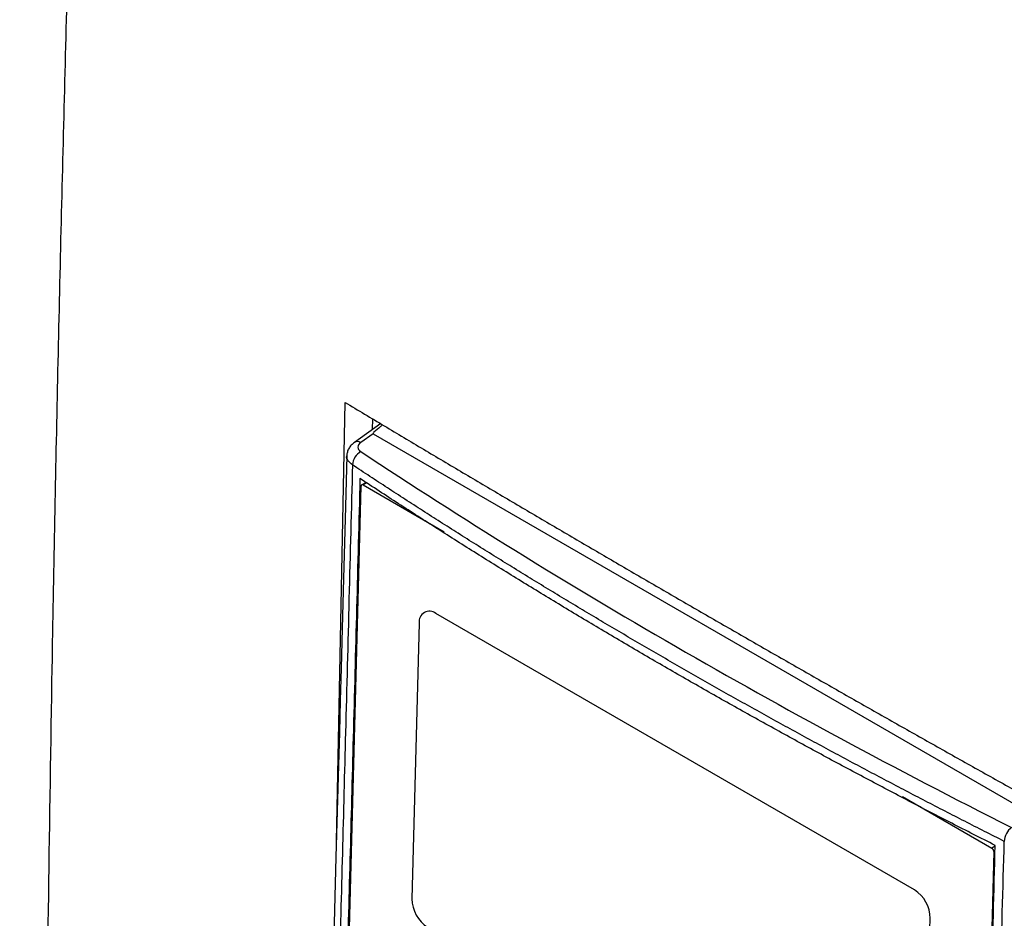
# Model space of a CAD drawing. Header units: millimetres. Extents: x 155400 to 158181, y 110641 to 115017.
# Tile 115 of 126: x 157586 to 157672, y 114539 to 114617. Entities that reach past the tile are written whole.
import ezdxf

# ---------------------------------------------------------------- set-up
doc = ezdxf.new("R2010")
doc.units = ezdxf.units.MM

msp = doc.modelspace()

# ---------------------------------------------------------------- linework, layer by layer
at = {"color": 7, "linetype": 'Continuous', "lineweight": 25}
for p, q in [((157613.757, 114545.461), (157614.509, 114583.725)), ((157616.898, 114582.319), (157616.873, 114581.34)), ((157617.637, 114581.884), (157615.324, 114580.238)), ((157616.961, 114580.995), (157615.877, 114580.224)), ((157616.961, 114580.995), (157675.173, 114547.39)), ((157613.604, 114489.169), (157615.903, 114576.43)), ((157616.34, 114576.754), (157615.96, 114576.548)), ((157616.409, 114576.711), (157616.085, 114576.535)), ((157616.085, 114576.535), (157623.151, 114572.455)), ((157664.152, 114541.244), (157622.433, 114565.333)), ((157620.975, 114564.492), (157620.339, 114540.459)), ((157663.101, 114549.388), (157670.892, 114544.889)), ((157671.064, 114544.58), (157668.764, 114457.338)), ((157671.184, 114545.047), (157670.892, 114544.889)), ((157664.887, 114514.737), (157665.522, 114538.77))]:
    msp.add_line(p, q, dxfattribs=at)
at = {"color": 7, "linetype": 'Continuous', "lineweight": 25, "flags": 128}
msp.add_lwpolyline([(157614.658, 114579.061), (157614.511, 114573.565), (157614.371, 114568.366), (157614.255, 114564.033), (157614.162, 114560.566), (157614.087, 114557.758), (157614.012, 114554.953), (157613.935, 114552.104), (157613.72, 114544.094), (157613.505, 114536.053), (157613.321, 114529.231), (157613.141, 114522.51), (157612.976, 114516.38), (157612.909, 114513.886), (157612.822, 114510.626), (157612.713, 114506.575), (157612.583, 114501.733), (157612.432, 114496.098), (157612.279, 114490.234)], dxfattribs=at)
at = {"color": 7, "linetype": 'Continuous', "lineweight": 25}
for centre, radius, start, end in [((157615.589, 114579.792), 0.519, 56.32596, 120.73571), ((157616.621, 114578.164), 1.472, 120.29703, 175.48055), ((157616.015, 114576.446), 0.114, 52.2367, 187.71908), ((157621.876, 114564.614), 0.909, 52.23516, 187.70985), ((157673.624, 114545.385), 1.648, 127.96773, 176.85387), ((157670.69, 114544.575), 0.374, 0.80429, 57.16423), ((157662.528, 114538.728), 2.994, 0.80104, 57.16445), ((157623.333, 114540.501), 2.994, 180.80104, 237.16445)]:
    msp.add_arc(centre, radius, start, end, dxfattribs=at)
for points, knots in [([(157576.585, 114723.329), (157576.085, 114708.809), (157575.581, 114694.151), (157574.566, 114664.644), (157574.055, 114649.794), (157572.518, 114605.102), (157571.486, 114575.116), (157569.95, 114530.462), (157569.44, 114515.632), (157568.807, 114497.22), (157568.617, 114491.705), (157568.397, 114485.291), (157568.298, 114482.431), (157568.263, 114481.402), (157568.255, 114481.174), (157568.251, 114481.057), (157568.243, 114480.733), (157568.245, 114480.542), (157568.257, 114480.184), (157568.266, 114480.015), (157568.289, 114479.688), (157568.304, 114479.53), (157568.354, 114479.069), (157568.396, 114478.777), (157568.497, 114478.198), (157568.555, 114477.913), (157568.69, 114477.338), (157568.766, 114477.048), (157568.943, 114476.445), (157569.043, 114476.134), (157569.223, 114475.63), (157569.289, 114475.455), (157569.399, 114475.175), (157569.438, 114475.079), (157569.514, 114474.888), (157569.706, 114474.409), (157570.207, 114473.161), (157570.673, 114471.999), (157572.235, 114468.105), (157573.509, 114464.929), (157576.074, 114458.535), (157577.364, 114455.318), (157579.924, 114448.938), (157581.192, 114445.776), (157583.054, 114441.134), (157583.745, 114439.411), (157584.425, 114437.715), (157584.576, 114437.338), (157584.652, 114437.154), (157584.879, 114436.628), (157585.031, 114436.306), (157585.494, 114435.386), (157585.812, 114434.835), (157586.478, 114433.796), (157586.827, 114433.309), (157587.573, 114432.372), (157587.969, 114431.923), (157588.632, 114431.261), (157588.864, 114431.042), (157589.363, 114430.605), (157589.63, 114430.387), (157590.082, 114430.053), (157590.24, 114429.94), (157590.585, 114429.711), (157590.771, 114429.593), (157591.413, 114429.222), (157591.844, 114428.974), (157599.174, 114424.742), (157606.364, 114420.592), (157621.121, 114412.073), (157628.686, 114407.706), (157636.25, 114403.339)], [0, 0, 0, 0, 0.125, 0.125, 0.25, 0.25, 0.5, 0.5, 0.625, 0.625, 0.65625, 0.671875, 0.679688, 0.680664, 0.680664, 0.681641, 0.681641, 0.683594, 0.683594, 0.685547, 0.685547, 0.6875, 0.6875, 0.691406, 0.691406, 0.695313, 0.695313, 0.699219, 0.699219, 0.703125, 0.703125, 0.705078, 0.705078, 0.706055, 0.706055, 0.707031, 0.710938, 0.71875, 0.71875, 0.75, 0.75, 0.78125, 0.78125, 0.8125, 0.8125, 0.828125, 0.830078, 0.830078, 0.832031, 0.832031, 0.835938, 0.835938, 0.84375, 0.84375, 0.851563, 0.851563, 0.859375, 0.859375, 0.863281, 0.863281, 0.867188, 0.867188, 0.869141, 0.869141, 0.871094, 0.871094, 0.875, 0.875, 0.9375, 0.9375, 1, 1, 1, 1]), ([(157644.105, 114421.774), (157642.951, 114422.442), (157640.647, 114423.773), (157637.206, 114425.771), (157633.782, 114427.768), (157630.367, 114429.767), (157626.657, 114431.947), (157622.667, 114434.303), (157618.409, 114436.828), (157614.188, 114439.345), (157611.036, 114441.234), (157608.936, 114442.496), (157607.882, 114443.13), (157606.83, 114443.764), (157606.07, 114444.224), (157605.54, 114444.541), (157605.157, 114444.788), (157604.514, 114445.252), (157603.626, 114446.011), (157602.661, 114447.016), (157601.726, 114448.187), (157600.898, 114449.419), (157600.315, 114450.465), (157599.946, 114451.222), (157599.714, 114451.734), (157599.476, 114452.309), (157599.214, 114452.932), (157598.849, 114453.8), (157598.313, 114455.079), (157597.53, 114456.952), (157596.155, 114460.244), (157594.26, 114464.788), (157592.506, 114469.01), (157591.336, 114471.833), (157590.753, 114473.242), (157590.171, 114474.645), (157589.719, 114475.74), (157589.409, 114476.489), (157589.246, 114476.888), (157589.112, 114477.242), (157588.989, 114477.587), (157588.877, 114477.925), (157588.775, 114478.255), (157588.684, 114478.576), (157588.508, 114479.241), (157588.298, 114480.264), (157588.193, 114481.302), (157588.176, 114482.043), (157588.181, 114482.462), (157588.181, 114482.855), (157588.184, 114483.486), (157588.188, 114484.704), (157588.198, 114487.447), (157588.223, 114493.068), (157588.271, 114501.272), (157588.346, 114511.126), (157588.468, 114524.28), (157588.665, 114540.744), (157588.931, 114557.999), (157589.2, 114572.735), (157589.449, 114584.941), (157589.724, 114597.164), (157590.026, 114609.403), (157590.354, 114621.658), (157590.709, 114633.929), (157591.09, 114646.217), (157591.497, 114658.52), (157591.931, 114670.84), (157592.391, 114683.175), (157592.878, 114695.527), (157593.39, 114707.894), (157593.753, 114716.151), (157593.935, 114720.279)], [0, 0, 0, 0, 0.012688, 0.025317, 0.037911, 0.050497, 0.063101, 0.07904, 0.094839, 0.110545, 0.126202, 0.130156, 0.134103, 0.138043, 0.141978, 0.142652, 0.143991, 0.1463, 0.149907, 0.154174, 0.157833, 0.161868, 0.165756, 0.167102, 0.16842, 0.170149, 0.171992, 0.173734, 0.177543, 0.182892, 0.189679, 0.20557, 0.221569, 0.225582, 0.22957, 0.233543, 0.237513, 0.238873, 0.23991, 0.240897, 0.241868, 0.242819, 0.24375, 0.244656, 0.245533, 0.249397, 0.253436, 0.254787, 0.256337, 0.257425, 0.258514, 0.262323, 0.268989, 0.284542, 0.31565, 0.346761, 0.377864, 0.44009, 0.502293, 0.540543, 0.578798, 0.617059, 0.655325, 0.693597, 0.731874, 0.770158, 0.808448, 0.846745, 0.885048, 0.923358, 0.961675, 1, 1, 1, 1]), ([(157715.178, 114643.321), (157714.678, 114628.801), (157714.174, 114614.143), (157713.159, 114584.636), (157712.648, 114569.786), (157711.111, 114525.094), (157710.079, 114495.108), (157708.543, 114450.454), (157708.033, 114435.624), (157707.4, 114417.212), (157707.21, 114411.697), (157706.99, 114405.283), (157706.891, 114402.423), (157706.856, 114401.394), (157706.848, 114401.166), (157706.844, 114401.049), (157706.829, 114400.729), (157706.815, 114400.547), (157706.779, 114400.217), (157706.759, 114400.065), (157706.715, 114399.776), (157706.69, 114399.641), (157706.611, 114399.255), (157706.55, 114399.022), (157706.415, 114398.58), (157706.34, 114398.372), (157706.171, 114397.972), (157706.078, 114397.779), (157705.868, 114397.4), (157705.751, 114397.215), (157705.544, 114396.934), (157705.469, 114396.84), (157705.344, 114396.696), (157705.3, 114396.647), (157705.213, 114396.55), (157704.997, 114396.308), (157704.431, 114395.675), (157703.905, 114395.086), (157702.141, 114393.112), (157700.703, 114391.502), (157697.806, 114388.26), (157696.349, 114386.629), (157693.459, 114383.395), (157692.027, 114381.792), (157689.924, 114379.439), (157689.144, 114378.566), (157688.376, 114377.706), (157688.205, 114377.515), (157688.12, 114377.423), (157687.867, 114377.174), (157687.699, 114377.037), (157687.192, 114376.677), (157686.849, 114376.507), (157686.139, 114376.263), (157685.771, 114376.19), (157684.99, 114376.134), (157684.579, 114376.151), (157683.898, 114376.265), (157683.66, 114376.318), (157683.15, 114376.463), (157682.879, 114376.555), (157682.423, 114376.745), (157682.263, 114376.817), (157681.916, 114376.986), (157681.729, 114377.085), (157681.087, 114377.455), (157680.656, 114377.704), (157673.326, 114381.935), (157666.136, 114386.086), (157651.379, 114394.605), (157643.815, 114398.972), (157636.25, 114403.339)], [0, 0, 0, 0, 0.125, 0.125, 0.25, 0.25, 0.5, 0.5, 0.625, 0.625, 0.65625, 0.671875, 0.679687, 0.680664, 0.680664, 0.681641, 0.681641, 0.683594, 0.683594, 0.685547, 0.685547, 0.6875, 0.6875, 0.691406, 0.691406, 0.695312, 0.695312, 0.699219, 0.699219, 0.703125, 0.703125, 0.705078, 0.705078, 0.706055, 0.706055, 0.707031, 0.710937, 0.71875, 0.71875, 0.75, 0.75, 0.78125, 0.78125, 0.8125, 0.8125, 0.828125, 0.830078, 0.830078, 0.832031, 0.832031, 0.835937, 0.835937, 0.84375, 0.84375, 0.851562, 0.851562, 0.859375, 0.859375, 0.863281, 0.863281, 0.867187, 0.867187, 0.869141, 0.869141, 0.871094, 0.871094, 0.875, 0.875, 0.9375, 0.9375, 1, 1, 1, 1]), ([(157614.509, 114583.725), (157615.648, 114583.042), (157617.926, 114581.677), (157621.353, 114579.634), (157624.787, 114577.595), (157628.228, 114575.561), (157631.677, 114573.53), (157635.134, 114571.505), (157638.597, 114569.483), (157642.068, 114567.466), (157645.546, 114565.453), (157649.032, 114563.445), (157652.525, 114561.441), (157656.025, 114559.442), (157659.532, 114557.447), (157663.046, 114555.457), (157666.568, 114553.471), (157670.097, 114551.489), (157673.632, 114549.512), (157675.995, 114548.198), (157677.176, 114547.541)], [0, 0, 0, 0, 0.055552, 0.111105, 0.16666, 0.222216, 0.277773, 0.333331, 0.388889, 0.444448, 0.500007, 0.555565, 0.611124, 0.666681, 0.722238, 0.777793, 0.833348, 0.8889, 0.944451, 1, 1, 1, 1]), ([(157617.816, 114581.778), (157617.743, 114581.722), (157617.466, 114581.506), (157617.166, 114581.261), (157616.975, 114581.053), (157616.955, 114581.014), (157616.955, 114581.003), (157616.956, 114580.998), (157616.959, 114580.996), (157616.961, 114580.995)], [0, 0, 0, 0, 0.226975, 0.864109, 0.95865, 0.984873, 0.990877, 0.99579, 1, 1, 1, 1]), ([(157615.323, 114580.238), (157615.229, 114580.162), (157615.039, 114580.008), (157614.832, 114579.713), (157614.691, 114579.393), (157614.669, 114579.171), (157614.658, 114579.06)], [0, 0, 0, 0, 0.243228, 0.492221, 0.746338, 1, 1, 1, 1]), ([(157615.877, 114580.224), (157615.718, 114580.111), (157615.63, 114579.967), (157615.631, 114579.68), (157615.719, 114579.54), (157615.878, 114579.435)], [0, 0, 0, 0, 0.5, 0.5, 1, 1, 1, 1]), ([(157615.153, 114578.28), (157615.02, 114578.393), (157614.753, 114578.619), (157614.616, 114578.911), (157614.662, 114579.053), (157614.664, 114579.06)], [0, 0, 0, 0, 0.4886756, 0.9770342, 1, 1, 1, 1]), ([(157615.878, 114579.435), (157624.708, 114573.588), (157633.852, 114567.935), (157652.762, 114557.019), (157662.529, 114551.754), (157672.61, 114546.684)], [0, 0, 0, 0, 0.5, 0.5, 1, 1, 1, 1]), ([(157615.153, 114578.28), (157614.953, 114570.505), (157614.572, 114555.712), (157613.985, 114533.531), (157613.516, 114516.171), (157613.183, 114503.602), (157613.021, 114497.314), (157612.93, 114493.428), (157612.882, 114491.203), (157612.861, 114490.091), (157612.85, 114489.533)], [0, 0, 0, 0, 0.262789, 0.4999996, 0.7499995, 0.8499994, 0.9249993, 0.9624994, 0.9812255, 1, 1, 1, 1]), ([(157671.978, 114545.475), (157671.403, 114545.765), (157670.251, 114546.345), (157668.531, 114547.219), (157666.817, 114548.098), (157665.108, 114548.98), (157663.406, 114549.866), (157661.71, 114550.756), (157660.02, 114551.65), (157658.336, 114552.548), (157656.658, 114553.449), (157654.986, 114554.355), (157653.32, 114555.265), (157651.66, 114556.179), (157650.007, 114557.096), (157648.359, 114558.018), (157646.717, 114558.943), (157645.081, 114559.872), (157643.452, 114560.806), (157641.828, 114561.743), (157640.21, 114562.684), (157638.599, 114563.629), (157636.993, 114564.578), (157635.394, 114565.531), (157633.8, 114566.488), (157632.213, 114567.449), (157630.632, 114568.414), (157629.056, 114569.383), (157627.487, 114570.355), (157625.924, 114571.332), (157624.367, 114572.313), (157622.816, 114573.297), (157621.271, 114574.286), (157619.732, 114575.278), (157618.199, 114576.275), (157616.672, 114577.275), (157615.66, 114577.945), (157615.153, 114578.28)], [0, 0, 0, 0, 0.028583, 0.057162, 0.085735, 0.114304, 0.14287, 0.171431, 0.19999, 0.228546, 0.257099, 0.28565, 0.3142, 0.342749, 0.371297, 0.399845, 0.428393, 0.456941, 0.485491, 0.514041, 0.542594, 0.571148, 0.599705, 0.628265, 0.656829, 0.685396, 0.713967, 0.742543, 0.771124, 0.79971, 0.828302, 0.856901, 0.885506, 0.914118, 0.942737, 0.971365, 1, 1, 1, 1]), ([(157615.812, 114577.087), (157615.615, 114569.563), (157615.231, 114554.94), (157614.744, 114536.658), (157614.357, 114522.243), (157614.089, 114512.278), (157613.864, 114503.867), (157613.698, 114497.561), (157613.578, 114492.901), (157613.517, 114490.346), (157613.494, 114489.342)], [0, 0, 0, 0, 0.2572637, 0.5000023, 0.6250037, 0.750005, 0.8406302, 0.9125043, 0.9656276, 1, 1, 1, 1]), ([(157671.186, 114545.121), (157670.554, 114545.44), (157669.29, 114546.08), (157667.403, 114547.044), (157665.523, 114548.014), (157663.65, 114548.988), (157661.784, 114549.967), (157659.925, 114550.951), (157658.074, 114551.94), (157656.229, 114552.934), (157654.391, 114553.932), (157652.561, 114554.936), (157650.737, 114555.944), (157648.921, 114556.956), (157647.112, 114557.974), (157645.31, 114558.997), (157643.515, 114560.024), (157641.727, 114561.056), (157639.947, 114562.093), (157638.174, 114563.134), (157636.408, 114564.18), (157634.65, 114565.23), (157632.899, 114566.286), (157631.156, 114567.345), (157629.421, 114568.41), (157627.693, 114569.478), (157625.973, 114570.552), (157624.26, 114571.63), (157622.555, 114572.712), (157620.857, 114573.799), (157619.167, 114574.89), (157617.485, 114575.986), (157616.37, 114576.72), (157615.812, 114577.087)], [0, 0, 0, 0, 0.032255, 0.064508, 0.096759, 0.129008, 0.161257, 0.193505, 0.225752, 0.258, 0.290248, 0.322497, 0.354748, 0.387, 0.419255, 0.451512, 0.483772, 0.516035, 0.548298, 0.580561, 0.612823, 0.645086, 0.677349, 0.709611, 0.741874, 0.774138, 0.806402, 0.838666, 0.870931, 0.903197, 0.935464, 0.967731, 1, 1, 1, 1]), ([(157669.507, 114456.825), (157669.517, 114457.133), (157669.537, 114457.746), (157669.569, 114458.667), (157669.62, 114460.2), (157669.714, 114463.272), (157669.9, 114469.733), (157670.253, 114482.665), (157670.725, 114500.29), (157671.331, 114522.46), (157671.747, 114537.233), (157671.978, 114545.475)], [0, 0, 0, 0, 0.010444, 0.020851, 0.031251, 0.062501, 0.125001, 0.25, 0.5, 0.721039, 1, 1, 1, 1]), ([(157668.866, 114457.394), (157668.881, 114458.058), (157668.918, 114459.637), (157668.987, 114462.388), (157669.077, 114465.9), (157669.182, 114469.879), (157669.303, 114474.437), (157669.485, 114481.227), (157669.728, 114490.288), (157670.102, 114504.169), (157670.59, 114522.447), (157670.974, 114537.067), (157671.186, 114545.121)], [0, 0, 0, 0, 0.022723, 0.054107, 0.094152, 0.142857, 0.190216, 0.25, 0.375019, 0.5, 0.72455, 1, 1, 1, 1])]:
    msp.add_open_spline(points, degree=3, knots=knots, dxfattribs=at)

doc.saveas('drawing.dxf')
